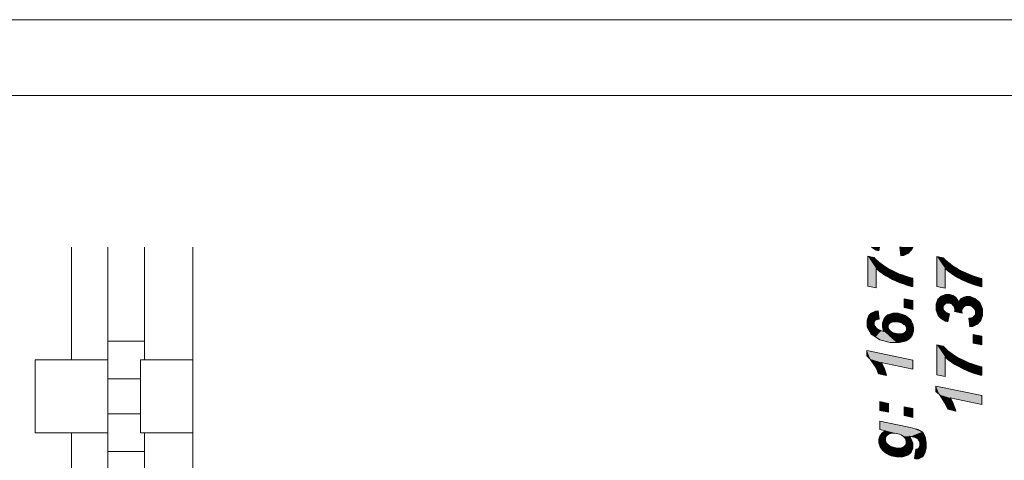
# Model space of a CAD drawing. Header units: metres. Extents: x -45.2 to 14.3, y -31.8 to 10.2.
# Tile 117 of 141: x -21.9 to -18.7, y 8.8 to 10.2. Entities that reach past the tile are written whole.
import ezdxf

# ---------------------------------------------------------------- set-up
doc = ezdxf.new("R2010")
doc.units = ezdxf.units.M
doc.header["$LTSCALE"] = 0.05
for name, color, linetype, lineweight in [('AV1-Planrahmen', 7, 'Continuous', 9), ('COE_Bestand-allg.', 7, 'Continuous', 9), ('Keine', 7, 'Continuous', 9)]:
    doc.layers.add(name, color=color, linetype=linetype, lineweight=lineweight)

# ---------------------------------------------------------------- blocks, each defined once
blk = doc.blocks.new('Group')
at = {"layer": 'AV1-Planrahmen', "color": 7, "flags": 128}
for points in [[(-0.5945, -0.4205), (-0.5945, 0.4205), (0.5945, 0.4205), (0.5945, -0.4205)], [(-0.5695, -0.4155), (-0.5695, 0.4155), (0.4045, 0.4155), (0.4045, -0.4155)]]:
    blk.add_lwpolyline(points, close=True, dxfattribs=at)

msp = doc.modelspace()

# ---------------------------------------------------------------- linework, layer by layer
at = {"layer": 'COE_Bestand-allg.', "color": 7, "linetype": 'Continuous', "lineweight": 9}
for p, q in [((-21.7525, 9.1025), (-21.7525, 9.475)), ((-21.6325, 9.165), (-21.6325, 9.475)), ((-21.5125, 9.165), (-21.5125, 9.475)), ((-21.3525, 9.1025), (-21.3525, 9.475)), ((-21.6325, 9.1025), (-21.6325, 9.165)), ((-21.6325, 9.165), (-21.5125, 9.165)), ((-21.5125, 9.1025), (-21.5125, 9.165)), ((-21.6325, 9.04), (-21.525, 9.04)), ((-21.6325, 8.925), (-21.525, 8.925)), ((-21.7525, 8.8625), (-21.7525, 8.1025)), ((-21.6325, 8.8625), (-21.6325, 8.8)), ((-21.5125, 8.8625), (-21.5125, 8.8)), ((-21.3525, 8.8625), (-21.3525, 8.1025)), ((-21.6325, 8.8), (-21.6325, 8.2275)), ((-21.6325, 8.8), (-21.5125, 8.8)), ((-21.5125, 8.8), (-21.5125, 8.2275))]:
    msp.add_line(p, q, dxfattribs=at)
at = {"layer": 'COE_Bestand-allg.', "color": 7}
for p, q in [((-19.1106, 9.472), (-19.1135, 9.475)), ((-19.0979, 9.4649), (-19.1106, 9.472)), ((-19.0896, 9.4623), (-19.0979, 9.4649)), ((-19.087, 9.475), (-19.0896, 9.4623)), ((-19.0202, 9.4741), (-19.0142, 9.475)), ((-19.0168, 9.4459), (-19.0202, 9.4741)), ((-19.0142, 9.475), (-19.0141, 9.475)), ((-18.9913, 9.4548), (-19.0068, 9.4473)), ((-18.9859, 9.4609), (-18.9913, 9.4548)), ((-18.9804, 9.4671), (-18.9859, 9.4609)), ((-18.9777, 9.475), (-18.9804, 9.4671)), ((-19.0068, 9.4473), (-19.0168, 9.4459)), ((-19.0168, 9.4459), (-19.0168, 9.4459)), ((-19.0168, 9.4459), (-19.0168, 9.4459)), ((-19.0986, 9.3402), (-19.0986, 9.3402)), ((-18.8706, 9.3396), (-18.8706, 9.3396)), ((-19.0911, 9.2643), (-19.0911, 9.2643)), ((-19.0059, 9.2754), (-19.0059, 9.2754)), ((-18.7888, 9.2117), (-18.7888, 9.2117)), ((-19.0217, 9.1887), (-19.0217, 9.1887)), ((-18.778, 9.1579), (-18.778, 9.1579)), ((-19.0638, 9.0516), (-19.0638, 9.0516)), ((-18.8706, 9.0477), (-18.8706, 9.0477)), ((-19.0864, 8.936), (-19.0864, 8.936)), ((-18.8359, 8.9341), (-18.8359, 8.9341)), ((-19.0059, 8.9191), (-19.0059, 8.9191)), ((-19.0244, 8.8117), (-19.0244, 8.8117)), ((-18.9718, 8.7771), (-18.9718, 8.7771))]:
    msp.add_line(p, q, dxfattribs=at)
for points in [[(-19.0986, 9.3402), (-19.1257, 9.3459), (-19.1257, 9.445), (-19.1048, 9.4406), (-19.101, 9.4359), (-19.0896, 9.4255), (-19.082, 9.4198), (-19.0744, 9.4141), (-19.0574, 9.4036), (-19.048, 9.3987), (-19.0386, 9.3939), (-19.0207, 9.386), (-19.0123, 9.3829), (-19.0006, 9.3786), (-18.9832, 9.3734), (-18.9775, 9.3723), (-18.9775, 9.3443), (-18.9832, 9.3453), (-18.9986, 9.3496), (-19.0085, 9.3531), (-19.0206, 9.3573), (-19.0439, 9.3678), (-19.0552, 9.3741), (-19.0665, 9.3804), (-19.0882, 9.3956), (-19.0986, 9.4045)], [(-18.8706, 9.3396), (-18.8978, 9.3452), (-18.8978, 9.4443), (-18.8769, 9.4399), (-18.8731, 9.4352), (-18.8617, 9.4248), (-18.8541, 9.4191), (-18.8465, 9.4134), (-18.8294, 9.4029), (-18.82, 9.398), (-18.8106, 9.3932), (-18.7928, 9.3853), (-18.7843, 9.3822), (-18.7726, 9.3779), (-18.7553, 9.3727), (-18.7496, 9.3716), (-18.7496, 9.3437), (-18.7552, 9.3446), (-18.7707, 9.3489), (-18.7805, 9.3524), (-18.7926, 9.3566), (-18.816, 9.3671), (-18.8273, 9.3734), (-18.8385, 9.3797), (-18.8602, 9.3949), (-18.8706, 9.4038)], [(-19.0059, 9.2754), (-19.0059, 9.3045), (-18.9775, 9.2985), (-18.9775, 9.2694)], [(-18.7888, 9.2117), (-18.7922, 9.2399), (-18.7862, 9.2408), (-18.7779, 9.2439), (-18.7756, 9.2462), (-18.7733, 9.2485), (-18.771, 9.2546), (-18.771, 9.2584), (-18.771, 9.2634), (-18.7744, 9.2717), (-18.7778, 9.275), (-18.7811, 9.2783), (-18.7898, 9.2816), (-18.7951, 9.2816), (-18.7997, 9.2816), (-18.807, 9.279), (-18.8097, 9.2763), (-18.8124, 9.2736), (-18.8151, 9.2665), (-18.8151, 9.262), (-18.8151, 9.2608), (-18.8149, 9.2585), (-18.8147, 9.2572), (-18.8392, 9.2624), (-18.8391, 9.2631), (-18.8389, 9.2646), (-18.8389, 9.2653), (-18.8389, 9.2712), (-18.8419, 9.2802), (-18.8449, 9.2833), (-18.8479, 9.2864), (-18.8561, 9.2894), (-18.8612, 9.2894), (-18.8648, 9.2894), (-18.8706, 9.2874), (-18.8727, 9.2853), (-18.8748, 9.2832), (-18.8769, 9.2777), (-18.8769, 9.2744), (-18.8769, 9.2712), (-18.8745, 9.2655), (-18.8722, 9.263), (-18.8699, 9.2605), (-18.8619, 9.2565), (-18.8563, 9.255), (-18.8616, 9.2281), (-18.8699, 9.2307), (-18.8827, 9.2378), (-18.8871, 9.2424), (-18.8938, 9.2493), (-18.9005, 9.2663), (-18.9005, 9.2764), (-18.9005, 9.2868), (-18.8947, 9.3025), (-18.8889, 9.3079), (-18.8832, 9.3133), (-18.8693, 9.3186), (-18.8613, 9.3186), (-18.8555, 9.3186), (-18.8449, 9.3152), (-18.8402, 9.3118), (-18.8355, 9.3083), (-18.8285, 9.2989), (-18.8263, 9.2929), (-18.8238, 9.2977), (-18.8173, 9.3047), (-18.8133, 9.307), (-18.8093, 9.3092), (-18.801, 9.3115), (-18.7966, 9.3115), (-18.7883, 9.3115), (-18.773, 9.3056), (-18.7661, 9.2997), (-18.7565, 9.2916), (-18.747, 9.2709), (-18.747, 9.2582), (-18.747, 9.2486), (-18.7525, 9.2329), (-18.7579, 9.2267), (-18.7634, 9.2206), (-18.7788, 9.2131), (-18.7888, 9.2117)], [(-19.0911, 9.2643), (-19.0888, 9.2367), (-19.0933, 9.2363), (-19.0996, 9.2342), (-19.1013, 9.2325), (-19.1031, 9.2307), (-19.1049, 9.2261), (-19.1049, 9.2232), (-19.1049, 9.2194), (-19.102, 9.2128), (-19.099, 9.2099), (-19.0947, 9.2057), (-19.081, 9.199), (-19.0715, 9.1965), (-19.0746, 9.2013), (-19.0778, 9.2114), (-19.0778, 9.2167), (-19.0778, 9.2254), (-19.0718, 9.2398), (-19.0659, 9.2454), (-19.0599, 9.2511), (-19.0437, 9.2567), (-19.0335, 9.2567), (-19.0253, 9.2567), (-19.0099, 9.2528), (-19.0027, 9.2488), (-18.9954, 9.2449), (-18.9848, 9.235), (-18.9815, 9.2291), (-18.9782, 9.2232), (-18.9749, 9.2108), (-18.9749, 9.2042), (-18.9749, 9.1979), (-18.978, 9.1866), (-18.9812, 9.1815), (-18.9843, 9.1765), (-18.9935, 9.1687), (-18.9996, 9.1659), (-19.0056, 9.1632), (-19.0218, 9.1604), (-19.0319, 9.1604), (-19.0521, 9.1604), (-19.0863, 9.1694), (-19.1003, 9.1783), (-19.1144, 9.1872), (-19.1284, 9.2107), (-19.1284, 9.2253), (-19.1284, 9.2337), (-19.1238, 9.2471), (-19.1192, 9.2521), (-19.1146, 9.2571), (-19.1005, 9.2632), (-19.0911, 9.2643)], [(-19.0217, 9.1887), (-19.0158, 9.1887), (-19.007, 9.1911), (-19.0042, 9.1935), (-19.0013, 9.1958), (-18.9985, 9.2017), (-18.9985, 9.2051), (-18.9985, 9.2094), (-19.0025, 9.2168), (-19.0065, 9.2199), (-19.0119, 9.2241), (-19.0264, 9.2282), (-19.0354, 9.2282), (-19.0413, 9.2282), (-19.0499, 9.2259), (-19.0527, 9.2236), (-19.0555, 9.2213), (-19.0583, 9.2156), (-19.0583, 9.2123), (-19.0583, 9.2095), (-19.0562, 9.2038), (-19.054, 9.2009), (-19.0519, 9.1981), (-19.0451, 9.1936), (-19.0405, 9.192), (-19.0359, 9.1904), (-19.0265, 9.1887), (-19.0217, 9.1887)], [(-18.778, 9.1579), (-18.778, 9.187), (-18.7496, 9.1811), (-18.7496, 9.152)], [(-19.0638, 9.0516), (-19.0901, 9.0571), (-19.0984, 9.0761), (-19.1177, 9.1056), (-19.1287, 9.116), (-19.1287, 9.1339), (-18.9775, 9.1022), (-18.9775, 9.0726), (-19.0817, 9.0944), (-19.0787, 9.0898), (-19.0733, 9.0792), (-19.0708, 9.0732), (-19.0683, 9.0671), (-19.0649, 9.0564), (-19.0638, 9.0516)], [(-18.8706, 9.0477), (-18.8978, 9.0534), (-18.8978, 9.1525), (-18.8769, 9.1481), (-18.8731, 9.1434), (-18.8617, 9.133), (-18.8541, 9.1273), (-18.8465, 9.1216), (-18.8294, 9.111), (-18.82, 9.1062), (-18.8106, 9.1014), (-18.7928, 9.0934), (-18.7843, 9.0904), (-18.7726, 9.0861), (-18.7553, 9.0808), (-18.7496, 9.0798), (-18.7496, 9.0518), (-18.7552, 9.0527), (-18.7707, 9.0571), (-18.7805, 9.0605), (-18.7926, 9.0647), (-18.816, 9.0752), (-18.8273, 9.0815), (-18.8385, 9.0879), (-18.8602, 9.1031), (-18.8706, 9.112)], [(-18.8359, 8.9341), (-18.8621, 8.9397), (-18.8704, 8.9587), (-18.8897, 8.9881), (-18.9008, 8.9985), (-18.9008, 9.0165), (-18.7496, 8.9848), (-18.7496, 8.9552), (-18.8537, 8.977), (-18.8507, 8.9724), (-18.8453, 8.9617), (-18.8428, 8.9557), (-18.8404, 8.9497), (-18.8369, 8.9389), (-18.8359, 8.9341)], [(-19.0864, 8.936), (-19.0864, 8.965), (-19.0579, 8.959), (-19.0579, 8.93)], [(-19.0059, 8.9191), (-19.0059, 8.9483), (-18.9775, 8.9423), (-18.9775, 8.9132)], [(-18.9718, 8.7771), (-18.9673, 8.8081), (-18.9649, 8.8081), (-18.9613, 8.8089), (-18.9601, 8.8097), (-18.9589, 8.8104), (-18.9569, 8.8129), (-18.956, 8.8146), (-18.9552, 8.8164), (-18.9544, 8.8211), (-18.9544, 8.824), (-18.9544, 8.8287), (-18.9562, 8.8362), (-18.958, 8.839), (-18.9595, 8.8411), (-18.9641, 8.8445), (-18.9673, 8.8459), (-18.9693, 8.8467), (-18.978, 8.8488), (-18.9847, 8.8501), (-18.9898, 8.8511), (-18.9835, 8.8434), (-18.9771, 8.8277), (-18.9771, 8.8195), (-18.9771, 8.8115), (-18.9827, 8.7984), (-18.9884, 8.7933), (-18.994, 8.7881), (-19.0105, 8.783), (-19.0214, 8.783), (-19.031, 8.783), (-19.0486, 8.7865), (-19.0565, 8.79), (-19.0645, 8.7935), (-19.0766, 8.8033), (-19.0807, 8.8096), (-19.0848, 8.8159), (-19.0889, 8.8287), (-19.0889, 8.8353), (-19.0889, 8.8407), (-19.0861, 8.8507), (-19.0832, 8.8552), (-19.0803, 8.8597), (-19.0723, 8.8667), (-19.0671, 8.8692), (-19.0864, 8.8733), (-19.0864, 8.9009), (-18.9957, 8.882), (-18.9847, 8.8797), (-18.9692, 8.8758), (-18.9645, 8.8743), (-18.9598, 8.8727), (-18.9524, 8.869), (-18.9496, 8.867), (-18.9469, 8.8649), (-18.9422, 8.8597), (-18.9404, 8.8566), (-18.9385, 8.8535), (-18.9358, 8.8461), (-18.935, 8.8419), (-18.9342, 8.8376), (-18.9333, 8.8284), (-18.9333, 8.8234), (-18.9333, 8.8119), (-18.9373, 8.7945), (-18.9412, 8.7886), (-18.9452, 8.7827), (-18.9583, 8.7768), (-18.9675, 8.7768), (-18.9684, 8.7768), (-18.9706, 8.7769), (-18.9718, 8.7771)], [(-19.0244, 8.8117), (-19.0182, 8.8117), (-19.0087, 8.8145), (-19.0054, 8.8173), (-19.0022, 8.8201), (-18.9989, 8.8271), (-18.9989, 8.8313), (-18.9989, 8.8351), (-19.0019, 8.8426), (-19.0048, 8.8462), (-19.0077, 8.8498), (-19.016, 8.8554), (-19.0214, 8.8573), (-19.0268, 8.8592), (-19.0372, 8.8611), (-19.0422, 8.8611), (-19.048, 8.8611), (-19.0573, 8.858), (-19.0609, 8.8549), (-19.0644, 8.8518), (-19.0679, 8.8445), (-19.0679, 8.8404), (-19.0679, 8.8365), (-19.0648, 8.8292), (-19.0617, 8.8259), (-19.0585, 8.8226), (-19.0489, 8.8172), (-19.0424, 8.815), (-19.0374, 8.8134), (-19.0284, 8.8117), (-19.0244, 8.8117)]]:
    msp.add_lwpolyline(points, close=True, dxfattribs=at)
at = {"layer": 'COE_Bestand-allg.', "color": 7, "linetype": 'Continuous', "lineweight": 9}
for points in [[(-21.6325, 8.8625), (-21.6325, 9.1025), (-21.8725, 9.1025), (-21.8725, 8.8625)], [(-21.6325, 9.1025), (-21.6325, 8.8625), (-21.8725, 8.8625), (-21.8725, 9.1025)], [(-21.3525, 8.8625), (-21.3525, 9.1025), (-21.525, 9.1025), (-21.525, 8.8625)], [(-21.3525, 9.1025), (-21.3525, 8.8625), (-21.525, 8.8625), (-21.525, 9.1025)]]:
    msp.add_lwpolyline(points, close=True, dxfattribs=at)
at = {"layer": 'COE_Bestand-allg.', "color": 7}
for points in [[(-19.0896, 9.4623), (-19.1106, 9.472), (-19.1135, 9.475)], [(-19.0896, 9.4623), (-19.1135, 9.475), (-19.087, 9.475)], [(-19.0896, 9.4623), (-19.0979, 9.4649), (-19.1106, 9.472)], [(-18.9859, 9.4609), (-19.0202, 9.4741), (-19.0142, 9.475)], [(-18.9859, 9.4609), (-19.0168, 9.4459), (-19.0202, 9.4741)], [(-18.9859, 9.4609), (-19.0068, 9.4473), (-19.0168, 9.4459)], [(-19.0142, 9.475), (-19.0141, 9.475), (-18.9777, 9.475)], [(-18.9859, 9.4609), (-19.0142, 9.475), (-18.9777, 9.475)], [(-18.9859, 9.4609), (-18.9913, 9.4548), (-19.0068, 9.4473)], [(-18.9777, 9.475), (-18.9804, 9.4671), (-18.9859, 9.4609)], [(-19.0986, 9.4045), (-19.1257, 9.3459), (-19.1257, 9.445)], [(-19.1257, 9.445), (-19.0896, 9.4255), (-19.0986, 9.4045)], [(-19.1257, 9.445), (-19.101, 9.4359), (-19.0896, 9.4255)], [(-19.1257, 9.445), (-19.1048, 9.4406), (-19.101, 9.4359)], [(-19.0896, 9.4255), (-19.082, 9.4198), (-19.0986, 9.4045)], [(-18.8706, 9.4038), (-18.8978, 9.3452), (-18.8978, 9.4443)], [(-18.8978, 9.4443), (-18.8617, 9.4248), (-18.8706, 9.4038)], [(-18.8978, 9.4443), (-18.8731, 9.4352), (-18.8617, 9.4248)], [(-18.8978, 9.4443), (-18.8769, 9.4399), (-18.8731, 9.4352)], [(-18.8617, 9.4248), (-18.8541, 9.4191), (-18.8706, 9.4038)], [(-19.0986, 9.4045), (-19.0986, 9.3402), (-19.1257, 9.3459)], [(-19.0882, 9.3956), (-19.0986, 9.4045), (-19.082, 9.4198)], [(-19.0882, 9.3956), (-19.082, 9.4198), (-19.0744, 9.4141)], [(-19.0665, 9.3804), (-19.0882, 9.3956), (-19.0744, 9.4141)], [(-19.0665, 9.3804), (-19.0744, 9.4141), (-19.0574, 9.4036)], [(-19.0552, 9.3741), (-19.0665, 9.3804), (-19.0574, 9.4036)], [(-19.0552, 9.3741), (-19.0574, 9.4036), (-19.048, 9.3987)], [(-19.0552, 9.3741), (-19.048, 9.3987), (-19.0386, 9.3939)], [(-19.0439, 9.3678), (-19.0552, 9.3741), (-19.0386, 9.3939)], [(-19.0386, 9.3939), (-19.0206, 9.3573), (-19.0439, 9.3678)], [(-19.0386, 9.3939), (-19.0207, 9.386), (-19.0206, 9.3573)], [(-18.8706, 9.4038), (-18.8706, 9.3396), (-18.8978, 9.3452)], [(-18.8602, 9.3949), (-18.8706, 9.4038), (-18.8541, 9.4191)], [(-18.8602, 9.3949), (-18.8541, 9.4191), (-18.8465, 9.4134)], [(-18.8385, 9.3797), (-18.8602, 9.3949), (-18.8465, 9.4134)], [(-18.8385, 9.3797), (-18.8465, 9.4134), (-18.8294, 9.4029)], [(-18.8273, 9.3734), (-18.8385, 9.3797), (-18.8294, 9.4029)], [(-18.8273, 9.3734), (-18.8294, 9.4029), (-18.82, 9.398)], [(-18.8273, 9.3734), (-18.82, 9.398), (-18.8106, 9.3932)], [(-18.816, 9.3671), (-18.8273, 9.3734), (-18.8106, 9.3932)], [(-18.8106, 9.3932), (-18.7926, 9.3566), (-18.816, 9.3671)], [(-18.8106, 9.3932), (-18.7928, 9.3853), (-18.7926, 9.3566)], [(-19.0206, 9.3573), (-19.0207, 9.386), (-19.0123, 9.3829)], [(-19.0085, 9.3531), (-19.0206, 9.3573), (-19.0123, 9.3829)], [(-19.0085, 9.3531), (-19.0123, 9.3829), (-19.0006, 9.3786)], [(-18.9986, 9.3496), (-19.0085, 9.3531), (-19.0006, 9.3786)], [(-18.9986, 9.3496), (-19.0006, 9.3786), (-18.9832, 9.3734)], [(-18.9832, 9.3734), (-18.9832, 9.3453), (-18.9986, 9.3496)], [(-18.9832, 9.3734), (-18.9775, 9.3723), (-18.9775, 9.3443)], [(-18.9832, 9.3734), (-18.9775, 9.3443), (-18.9832, 9.3453)], [(-18.7926, 9.3566), (-18.7928, 9.3853), (-18.7843, 9.3822)], [(-18.7805, 9.3524), (-18.7926, 9.3566), (-18.7843, 9.3822)], [(-18.7805, 9.3524), (-18.7843, 9.3822), (-18.7726, 9.3779)], [(-18.7707, 9.3489), (-18.7805, 9.3524), (-18.7726, 9.3779)], [(-18.7707, 9.3489), (-18.7726, 9.3779), (-18.7553, 9.3727)], [(-18.7553, 9.3727), (-18.7552, 9.3446), (-18.7707, 9.3489)], [(-18.7553, 9.3727), (-18.7496, 9.3716), (-18.7496, 9.3437)], [(-18.7553, 9.3727), (-18.7496, 9.3437), (-18.7552, 9.3446)], [(-19.0059, 9.2754), (-19.0059, 9.3045), (-18.9775, 9.2985)], [(-19.0059, 9.2754), (-18.9775, 9.2985), (-18.9775, 9.2694)], [(-18.9005, 9.2764), (-18.9005, 9.2868), (-18.8947, 9.3025)], [(-18.9005, 9.2764), (-18.8947, 9.3025), (-18.8748, 9.2832)], [(-18.8706, 9.2874), (-18.8947, 9.3025), (-18.8889, 9.3079)], [(-18.8947, 9.3025), (-18.8727, 9.2853), (-18.8748, 9.2832)], [(-18.8947, 9.3025), (-18.8706, 9.2874), (-18.8727, 9.2853)], [(-18.8889, 9.3079), (-18.8832, 9.3133), (-18.8693, 9.3186)], [(-18.8889, 9.3079), (-18.8693, 9.3186), (-18.8648, 9.2894)], [(-18.8889, 9.3079), (-18.8648, 9.2894), (-18.8706, 9.2874)], [(-18.8693, 9.3186), (-18.8612, 9.2894), (-18.8648, 9.2894)], [(-18.8693, 9.3186), (-18.8561, 9.2894), (-18.8612, 9.2894)], [(-18.8561, 9.2894), (-18.8693, 9.3186), (-18.8613, 9.3186)], [(-18.8613, 9.3186), (-18.8555, 9.3186), (-18.8449, 9.3152)], [(-18.8613, 9.3186), (-18.8449, 9.3152), (-18.8402, 9.3118)], [(-18.8613, 9.3186), (-18.8402, 9.3118), (-18.8479, 9.2864)], [(-18.8613, 9.3186), (-18.8479, 9.2864), (-18.8561, 9.2894)], [(-18.8402, 9.3118), (-18.8449, 9.2833), (-18.8479, 9.2864)], [(-18.8402, 9.3118), (-18.8419, 9.2802), (-18.8449, 9.2833)], [(-18.8419, 9.2802), (-18.8402, 9.3118), (-18.8355, 9.3083)], [(-18.8419, 9.2802), (-18.8355, 9.3083), (-18.8285, 9.2989)], [(-18.8419, 9.2802), (-18.8285, 9.2989), (-18.8263, 9.2929)], [(-18.8263, 9.2929), (-18.8389, 9.2712), (-18.8419, 9.2802)], [(-18.8263, 9.2929), (-18.807, 9.279), (-18.8389, 9.2712)], [(-18.8263, 9.2929), (-18.8173, 9.3047), (-18.8133, 9.307)], [(-18.8263, 9.2929), (-18.8133, 9.307), (-18.7997, 9.2816)], [(-18.8263, 9.2929), (-18.8238, 9.2977), (-18.8173, 9.3047)], [(-18.8263, 9.2929), (-18.7997, 9.2816), (-18.807, 9.279)], [(-18.7966, 9.3115), (-18.7898, 9.2816), (-18.8133, 9.307)], [(-18.8133, 9.307), (-18.8093, 9.3092), (-18.801, 9.3115)], [(-18.8133, 9.307), (-18.801, 9.3115), (-18.7966, 9.3115)], [(-18.8133, 9.307), (-18.7951, 9.2816), (-18.7997, 9.2816)], [(-18.8133, 9.307), (-18.7898, 9.2816), (-18.7951, 9.2816)], [(-18.7966, 9.3115), (-18.7883, 9.3115), (-18.773, 9.3056)], [(-18.7966, 9.3115), (-18.773, 9.3056), (-18.7811, 9.2783)], [(-18.7966, 9.3115), (-18.7811, 9.2783), (-18.7898, 9.2816)], [(-18.773, 9.3056), (-18.7778, 9.275), (-18.7811, 9.2783)], [(-18.773, 9.3056), (-18.7744, 9.2717), (-18.7778, 9.275)], [(-18.7744, 9.2717), (-18.773, 9.3056), (-18.7661, 9.2997)], [(-18.7661, 9.2997), (-18.771, 9.2634), (-18.7744, 9.2717)], [(-18.7661, 9.2997), (-18.747, 9.2709), (-18.771, 9.2634)], [(-18.7661, 9.2997), (-18.7565, 9.2916), (-18.747, 9.2709)], [(-19.1192, 9.2521), (-19.1005, 9.2632), (-19.0911, 9.2643)], [(-19.1192, 9.2521), (-19.0911, 9.2643), (-19.0933, 9.2363)], [(-19.1192, 9.2521), (-19.1146, 9.2571), (-19.1005, 9.2632)], [(-19.0911, 9.2643), (-19.0888, 9.2367), (-19.0933, 9.2363)], [(-18.9005, 9.2764), (-18.8748, 9.2832), (-18.8769, 9.2777)], [(-18.9005, 9.2663), (-18.8769, 9.2777), (-18.8769, 9.2744)], [(-18.8769, 9.2777), (-18.9005, 9.2663), (-18.9005, 9.2764)], [(-18.9005, 9.2663), (-18.8769, 9.2744), (-18.8769, 9.2712)], [(-18.8871, 9.2424), (-18.9005, 9.2663), (-18.8769, 9.2712)], [(-18.8871, 9.2424), (-18.8938, 9.2493), (-18.9005, 9.2663)], [(-18.8871, 9.2424), (-18.8769, 9.2712), (-18.8745, 9.2655)], [(-18.8745, 9.2655), (-18.8827, 9.2378), (-18.8871, 9.2424)], [(-18.8827, 9.2378), (-18.8745, 9.2655), (-18.8722, 9.263)], [(-18.8827, 9.2378), (-18.8722, 9.263), (-18.8699, 9.2605)], [(-18.8616, 9.2281), (-18.8827, 9.2378), (-18.8699, 9.2605)], [(-18.8616, 9.2281), (-18.8699, 9.2605), (-18.8619, 9.2565)], [(-18.8392, 9.2624), (-18.8151, 9.2665), (-18.8151, 9.262)], [(-18.8151, 9.2665), (-18.8392, 9.2624), (-18.8391, 9.2631)], [(-18.8149, 9.2585), (-18.8147, 9.2572), (-18.8392, 9.2624)], [(-18.8392, 9.2624), (-18.8151, 9.2608), (-18.8149, 9.2585)], [(-18.8392, 9.2624), (-18.8151, 9.262), (-18.8151, 9.2608)], [(-18.8151, 9.2665), (-18.8391, 9.2631), (-18.8389, 9.2646)], [(-18.8389, 9.2712), (-18.807, 9.279), (-18.8097, 9.2763)], [(-18.8389, 9.2712), (-18.8097, 9.2763), (-18.8124, 9.2736)], [(-18.8389, 9.2653), (-18.8389, 9.2712), (-18.8124, 9.2736)], [(-18.8389, 9.2653), (-18.8124, 9.2736), (-18.8151, 9.2665)], [(-18.8151, 9.2665), (-18.8389, 9.2646), (-18.8389, 9.2653)], [(-18.747, 9.2582), (-18.7525, 9.2329), (-18.7733, 9.2485)], [(-18.747, 9.2582), (-18.7733, 9.2485), (-18.771, 9.2546)], [(-18.747, 9.2709), (-18.771, 9.2584), (-18.771, 9.2634)], [(-18.747, 9.2709), (-18.771, 9.2546), (-18.771, 9.2584)], [(-18.771, 9.2546), (-18.747, 9.2709), (-18.747, 9.2582)], [(-18.747, 9.2582), (-18.747, 9.2486), (-18.7525, 9.2329)], [(-19.1031, 9.2307), (-19.1284, 9.2337), (-19.1238, 9.2471)], [(-19.1031, 9.2307), (-19.1284, 9.2253), (-19.1284, 9.2337)], [(-19.1031, 9.2307), (-19.1049, 9.2261), (-19.1284, 9.2253)], [(-19.1284, 9.2253), (-19.1049, 9.2261), (-19.1049, 9.2232)], [(-19.1144, 9.1872), (-19.1284, 9.2107), (-19.1284, 9.2253)], [(-19.1144, 9.1872), (-19.1284, 9.2253), (-19.1049, 9.2194)], [(-19.1284, 9.2253), (-19.1049, 9.2232), (-19.1049, 9.2194)], [(-19.1031, 9.2307), (-19.1238, 9.2471), (-19.1192, 9.2521)], [(-19.0996, 9.2342), (-19.1013, 9.2325), (-19.1192, 9.2521)], [(-19.1192, 9.2521), (-19.0933, 9.2363), (-19.0996, 9.2342)], [(-19.1192, 9.2521), (-19.1013, 9.2325), (-19.1031, 9.2307)], [(-19.0555, 9.2213), (-19.0778, 9.2254), (-19.0718, 9.2398)], [(-19.0555, 9.2213), (-19.0778, 9.2167), (-19.0778, 9.2254)], [(-19.0718, 9.2398), (-19.0659, 9.2454), (-19.0499, 9.2259)], [(-19.0718, 9.2398), (-19.0527, 9.2236), (-19.0555, 9.2213)], [(-19.0718, 9.2398), (-19.0499, 9.2259), (-19.0527, 9.2236)], [(-19.0413, 9.2282), (-19.0659, 9.2454), (-19.0599, 9.2511)], [(-19.0413, 9.2282), (-19.0499, 9.2259), (-19.0659, 9.2454)], [(-19.0413, 9.2282), (-19.0599, 9.2511), (-19.0437, 9.2567)], [(-19.0413, 9.2282), (-19.0437, 9.2567), (-19.0335, 9.2567)], [(-19.0335, 9.2567), (-19.0354, 9.2282), (-19.0413, 9.2282)], [(-19.0264, 9.2282), (-19.0354, 9.2282), (-19.0335, 9.2567)], [(-19.0335, 9.2567), (-19.0253, 9.2567), (-19.0099, 9.2528)], [(-19.0335, 9.2567), (-19.0099, 9.2528), (-19.0027, 9.2488)], [(-19.0335, 9.2567), (-19.0027, 9.2488), (-19.0119, 9.2241)], [(-19.0335, 9.2567), (-19.0119, 9.2241), (-19.0264, 9.2282)], [(-19.0065, 9.2199), (-19.0119, 9.2241), (-19.0027, 9.2488)], [(-19.0065, 9.2199), (-19.0027, 9.2488), (-18.9954, 9.2449)], [(-19.0065, 9.2199), (-18.9954, 9.2449), (-18.9848, 9.235)], [(-18.9848, 9.235), (-19.0025, 9.2168), (-19.0065, 9.2199)], [(-18.9848, 9.235), (-18.9815, 9.2291), (-19.0025, 9.2168)], [(-18.9985, 9.2094), (-19.0025, 9.2168), (-18.9815, 9.2291)], [(-18.9985, 9.2094), (-18.9815, 9.2291), (-18.9782, 9.2232)], [(-18.8616, 9.2281), (-18.8699, 9.2307), (-18.8827, 9.2378)], [(-18.8619, 9.2565), (-18.8563, 9.255), (-18.8616, 9.2281)], [(-18.7888, 9.2117), (-18.7922, 9.2399), (-18.7862, 9.2408)], [(-18.7579, 9.2267), (-18.7888, 9.2117), (-18.7862, 9.2408)], [(-18.7579, 9.2267), (-18.7788, 9.2131), (-18.7888, 9.2117)], [(-18.7579, 9.2267), (-18.7862, 9.2408), (-18.7779, 9.2439)], [(-18.7579, 9.2267), (-18.7634, 9.2206), (-18.7788, 9.2131)], [(-18.7525, 9.2329), (-18.7779, 9.2439), (-18.7756, 9.2462)], [(-18.7779, 9.2439), (-18.7525, 9.2329), (-18.7579, 9.2267)], [(-18.7525, 9.2329), (-18.7756, 9.2462), (-18.7733, 9.2485)], [(-19.1144, 9.1872), (-19.1049, 9.2194), (-19.102, 9.2128)], [(-19.1144, 9.1872), (-19.102, 9.2128), (-19.099, 9.2099)], [(-19.099, 9.2099), (-19.1003, 9.1783), (-19.1144, 9.1872)], [(-19.099, 9.2099), (-19.0947, 9.2057), (-19.1003, 9.1783)], [(-19.1003, 9.1783), (-19.0947, 9.2057), (-19.081, 9.199)], [(-19.0319, 9.1604), (-19.1003, 9.1783), (-19.081, 9.199)], [(-19.0319, 9.1604), (-19.081, 9.199), (-19.0715, 9.1965)], [(-19.0555, 9.2213), (-19.0583, 9.2156), (-19.0778, 9.2167)], [(-19.0778, 9.2114), (-19.0778, 9.2167), (-19.0583, 9.2156)], [(-19.0778, 9.2114), (-19.0583, 9.2156), (-19.0583, 9.2123)], [(-19.0778, 9.2114), (-19.0583, 9.2123), (-19.0583, 9.2095)], [(-19.0715, 9.1965), (-19.0746, 9.2013), (-19.0778, 9.2114)], [(-19.0715, 9.1965), (-19.0778, 9.2114), (-19.0583, 9.2095)], [(-19.0715, 9.1965), (-19.0583, 9.2095), (-19.0562, 9.2038)], [(-19.0715, 9.1965), (-19.0562, 9.2038), (-19.054, 9.2009)], [(-19.0715, 9.1965), (-19.054, 9.2009), (-19.0519, 9.1981)], [(-19.0319, 9.1604), (-19.0715, 9.1965), (-19.0519, 9.1981)], [(-19.0319, 9.1604), (-19.0519, 9.1981), (-19.0451, 9.1936)], [(-19.0319, 9.1604), (-19.0451, 9.1936), (-19.0405, 9.192)], [(-18.9843, 9.1765), (-19.007, 9.1911), (-19.0042, 9.1935)], [(-19.0042, 9.1935), (-19.0013, 9.1958), (-18.9812, 9.1815)], [(-19.0042, 9.1935), (-18.9812, 9.1815), (-18.9843, 9.1765)], [(-18.9749, 9.2042), (-18.9812, 9.1815), (-19.0013, 9.1958)], [(-18.9749, 9.2042), (-19.0013, 9.1958), (-18.9985, 9.2017)], [(-18.9985, 9.2094), (-18.9782, 9.2232), (-18.9749, 9.2108)], [(-18.9985, 9.2094), (-18.9749, 9.2108), (-18.9749, 9.2042)], [(-18.9749, 9.2042), (-18.9985, 9.2051), (-18.9985, 9.2094)], [(-18.9985, 9.2017), (-18.9985, 9.2051), (-18.9749, 9.2042)], [(-18.9749, 9.2042), (-18.978, 9.1866), (-18.9812, 9.1815)], [(-18.9749, 9.2042), (-18.9749, 9.1979), (-18.978, 9.1866)], [(-19.0319, 9.1604), (-19.0863, 9.1694), (-19.1003, 9.1783)], [(-19.0319, 9.1604), (-19.0521, 9.1604), (-19.0863, 9.1694)], [(-19.0319, 9.1604), (-19.0405, 9.192), (-19.0359, 9.1904)], [(-19.0359, 9.1904), (-19.0265, 9.1887), (-19.0319, 9.1604)], [(-19.0265, 9.1887), (-19.0218, 9.1604), (-19.0319, 9.1604)], [(-19.0265, 9.1887), (-19.0217, 9.1887), (-19.0218, 9.1604)], [(-19.0158, 9.1887), (-19.0056, 9.1632), (-19.0218, 9.1604)], [(-19.0218, 9.1604), (-19.0217, 9.1887), (-19.0158, 9.1887)], [(-19.0158, 9.1887), (-19.007, 9.1911), (-18.9996, 9.1659)], [(-19.0158, 9.1887), (-18.9996, 9.1659), (-19.0056, 9.1632)], [(-18.9843, 9.1765), (-18.9996, 9.1659), (-19.007, 9.1911)], [(-18.9843, 9.1765), (-18.9935, 9.1687), (-18.9996, 9.1659)], [(-18.778, 9.1579), (-18.778, 9.187), (-18.7496, 9.1811)], [(-18.778, 9.1579), (-18.7496, 9.1811), (-18.7496, 9.152)], [(-19.1177, 9.1056), (-19.1287, 9.116), (-19.1287, 9.1339)], [(-19.0817, 9.0944), (-19.1177, 9.1056), (-19.1287, 9.1339)], [(-19.1287, 9.1339), (-18.9775, 9.1022), (-18.9775, 9.0726)], [(-19.1287, 9.1339), (-18.9775, 9.0726), (-19.0817, 9.0944)], [(-18.8706, 9.112), (-18.8978, 9.0534), (-18.8978, 9.1525)], [(-18.8978, 9.1525), (-18.8617, 9.133), (-18.8706, 9.112)], [(-18.8978, 9.1525), (-18.8731, 9.1434), (-18.8617, 9.133)], [(-18.8978, 9.1525), (-18.8769, 9.1481), (-18.8731, 9.1434)], [(-18.8617, 9.133), (-18.8541, 9.1273), (-18.8706, 9.112)], [(-19.0817, 9.0944), (-19.0984, 9.0761), (-19.1177, 9.1056)], [(-18.8706, 9.112), (-18.8706, 9.0477), (-18.8978, 9.0534)], [(-18.8602, 9.1031), (-18.8706, 9.112), (-18.8541, 9.1273)], [(-18.8602, 9.1031), (-18.8541, 9.1273), (-18.8465, 9.1216)], [(-18.8385, 9.0879), (-18.8602, 9.1031), (-18.8465, 9.1216)], [(-18.8385, 9.0879), (-18.8465, 9.1216), (-18.8294, 9.111)], [(-18.8273, 9.0815), (-18.8385, 9.0879), (-18.8294, 9.111)], [(-18.8273, 9.0815), (-18.8294, 9.111), (-18.82, 9.1062)], [(-18.8273, 9.0815), (-18.82, 9.1062), (-18.8106, 9.1014)], [(-18.816, 9.0752), (-18.8273, 9.0815), (-18.8106, 9.1014)], [(-18.8106, 9.1014), (-18.7926, 9.0647), (-18.816, 9.0752)], [(-18.8106, 9.1014), (-18.7928, 9.0934), (-18.7926, 9.0647)], [(-19.0817, 9.0944), (-19.0787, 9.0898), (-19.0984, 9.0761)], [(-19.0984, 9.0761), (-19.0787, 9.0898), (-19.0733, 9.0792)], [(-19.0901, 9.0571), (-19.0984, 9.0761), (-19.0733, 9.0792)], [(-19.0901, 9.0571), (-19.0733, 9.0792), (-19.0708, 9.0732)], [(-19.0901, 9.0571), (-19.0708, 9.0732), (-19.0683, 9.0671)], [(-19.0683, 9.0671), (-19.0638, 9.0516), (-19.0901, 9.0571)], [(-19.0683, 9.0671), (-19.0649, 9.0564), (-19.0638, 9.0516)], [(-18.7926, 9.0647), (-18.7928, 9.0934), (-18.7843, 9.0904)], [(-18.7805, 9.0605), (-18.7926, 9.0647), (-18.7843, 9.0904)], [(-18.7805, 9.0605), (-18.7843, 9.0904), (-18.7726, 9.0861)], [(-18.7707, 9.0571), (-18.7805, 9.0605), (-18.7726, 9.0861)], [(-18.7707, 9.0571), (-18.7726, 9.0861), (-18.7553, 9.0808)], [(-18.7553, 9.0808), (-18.7552, 9.0527), (-18.7707, 9.0571)], [(-18.7553, 9.0808), (-18.7496, 9.0798), (-18.7496, 9.0518)], [(-18.7553, 9.0808), (-18.7496, 9.0518), (-18.7552, 9.0527)], [(-18.8897, 8.9881), (-18.9008, 8.9985), (-18.9008, 9.0165)], [(-18.8537, 8.977), (-18.8897, 8.9881), (-18.9008, 9.0165)], [(-18.9008, 9.0165), (-18.7496, 8.9848), (-18.7496, 8.9552)], [(-18.9008, 9.0165), (-18.7496, 8.9552), (-18.8537, 8.977)], [(-18.8537, 8.977), (-18.8704, 8.9587), (-18.8897, 8.9881)], [(-18.8537, 8.977), (-18.8507, 8.9724), (-18.8704, 8.9587)], [(-18.8704, 8.9587), (-18.8507, 8.9724), (-18.8453, 8.9617)], [(-19.0864, 8.936), (-19.0864, 8.965), (-19.0579, 8.959)], [(-19.0864, 8.936), (-19.0579, 8.959), (-19.0579, 8.93)], [(-19.0059, 8.9191), (-19.0059, 8.9483), (-18.9775, 8.9423)], [(-19.0059, 8.9191), (-18.9775, 8.9423), (-18.9775, 8.9132)], [(-18.8621, 8.9397), (-18.8704, 8.9587), (-18.8453, 8.9617)], [(-18.8621, 8.9397), (-18.8453, 8.9617), (-18.8428, 8.9557)], [(-18.8621, 8.9397), (-18.8428, 8.9557), (-18.8404, 8.9497)], [(-18.8404, 8.9497), (-18.8359, 8.9341), (-18.8621, 8.9397)], [(-18.8404, 8.9497), (-18.8369, 8.9389), (-18.8359, 8.9341)], [(-18.9469, 8.8649), (-19.0864, 8.8733), (-19.0864, 8.9009)], [(-18.9469, 8.8649), (-19.0864, 8.9009), (-18.9957, 8.882)], [(-18.9469, 8.8649), (-19.0671, 8.8692), (-19.0864, 8.8733)], [(-19.0803, 8.8597), (-19.0723, 8.8667), (-19.0671, 8.8692)], [(-19.0803, 8.8597), (-19.0671, 8.8692), (-19.048, 8.8611)], [(-19.0671, 8.8692), (-19.0422, 8.8611), (-19.048, 8.8611)], [(-19.0671, 8.8692), (-19.0372, 8.8611), (-19.0422, 8.8611)], [(-19.0671, 8.8692), (-19.0268, 8.8592), (-19.0372, 8.8611)], [(-19.0268, 8.8592), (-19.0671, 8.8692), (-18.9469, 8.8649)], [(-18.9469, 8.8649), (-18.9957, 8.882), (-18.9847, 8.8797)], [(-18.9469, 8.8649), (-18.9847, 8.8797), (-18.9692, 8.8758)], [(-18.9469, 8.8649), (-18.9692, 8.8758), (-18.9645, 8.8743)], [(-18.9496, 8.867), (-18.9469, 8.8649), (-18.9645, 8.8743)], [(-18.9645, 8.8743), (-18.9598, 8.8727), (-18.9524, 8.869)], [(-18.9645, 8.8743), (-18.9524, 8.869), (-18.9496, 8.867)], [(-19.0889, 8.8407), (-19.0861, 8.8507), (-19.0832, 8.8552)], [(-19.0889, 8.8407), (-19.0832, 8.8552), (-19.0679, 8.8445)], [(-19.0889, 8.8407), (-19.0679, 8.8445), (-19.0679, 8.8404)], [(-19.0679, 8.8404), (-19.0889, 8.8353), (-19.0889, 8.8407)], [(-19.0679, 8.8404), (-19.0679, 8.8365), (-19.0889, 8.8353)], [(-19.0807, 8.8096), (-19.0889, 8.8353), (-19.0679, 8.8365)], [(-19.0644, 8.8518), (-19.0832, 8.8552), (-19.0803, 8.8597)], [(-19.0644, 8.8518), (-19.0679, 8.8445), (-19.0832, 8.8552)], [(-19.0807, 8.8096), (-19.0679, 8.8365), (-19.0648, 8.8292)], [(-19.0803, 8.8597), (-19.048, 8.8611), (-19.0573, 8.858)], [(-19.0803, 8.8597), (-19.0609, 8.8549), (-19.0644, 8.8518)], [(-19.0803, 8.8597), (-19.0573, 8.858), (-19.0609, 8.8549)], [(-18.9469, 8.8649), (-19.0214, 8.8573), (-19.0268, 8.8592)], [(-18.9469, 8.8649), (-19.016, 8.8554), (-19.0214, 8.8573)], [(-18.9469, 8.8649), (-19.0077, 8.8498), (-19.016, 8.8554)], [(-18.9469, 8.8649), (-18.9898, 8.8511), (-19.0077, 8.8498)], [(-18.9898, 8.8511), (-19.0048, 8.8462), (-19.0077, 8.8498)], [(-19.0019, 8.8426), (-19.0048, 8.8462), (-18.9898, 8.8511)], [(-18.9898, 8.8511), (-18.9989, 8.8351), (-19.0019, 8.8426)], [(-18.9898, 8.8511), (-18.9835, 8.8434), (-18.9989, 8.8351)], [(-18.9835, 8.8434), (-18.9989, 8.8313), (-18.9989, 8.8351)], [(-18.9835, 8.8434), (-18.9771, 8.8277), (-18.9989, 8.8271)], [(-18.9835, 8.8434), (-18.9989, 8.8271), (-18.9989, 8.8313)], [(-18.9469, 8.8649), (-18.9847, 8.8501), (-18.9898, 8.8511)], [(-18.9469, 8.8649), (-18.978, 8.8488), (-18.9847, 8.8501)], [(-18.9469, 8.8649), (-18.9693, 8.8467), (-18.978, 8.8488)], [(-18.9469, 8.8649), (-18.9673, 8.8459), (-18.9693, 8.8467)], [(-18.9469, 8.8649), (-18.9641, 8.8445), (-18.9673, 8.8459)], [(-18.9469, 8.8649), (-18.9595, 8.8411), (-18.9641, 8.8445)], [(-18.9469, 8.8649), (-18.9404, 8.8566), (-18.9595, 8.8411)], [(-18.958, 8.839), (-18.9595, 8.8411), (-18.9404, 8.8566)], [(-18.958, 8.839), (-18.9404, 8.8566), (-18.9385, 8.8535)], [(-18.958, 8.839), (-18.9385, 8.8535), (-18.9358, 8.8461)], [(-18.9358, 8.8461), (-18.9562, 8.8362), (-18.958, 8.839)], [(-18.9358, 8.8461), (-18.935, 8.8419), (-18.9562, 8.8362)], [(-18.9544, 8.8287), (-18.9562, 8.8362), (-18.935, 8.8419)], [(-18.9544, 8.8287), (-18.935, 8.8419), (-18.9342, 8.8376)], [(-18.9544, 8.8287), (-18.9342, 8.8376), (-18.9333, 8.8284)], [(-18.9469, 8.8649), (-18.9422, 8.8597), (-18.9404, 8.8566)], [(-19.0807, 8.8096), (-19.0889, 8.8287), (-19.0889, 8.8353)], [(-19.0807, 8.8096), (-19.0848, 8.8159), (-19.0889, 8.8287)], [(-19.0648, 8.8292), (-19.0617, 8.8259), (-19.0807, 8.8096)], [(-19.0807, 8.8096), (-19.0617, 8.8259), (-19.0585, 8.8226)], [(-19.0585, 8.8226), (-19.0766, 8.8033), (-19.0807, 8.8096)], [(-19.0585, 8.8226), (-19.0645, 8.7935), (-19.0766, 8.8033)], [(-19.0585, 8.8226), (-19.0565, 8.79), (-19.0645, 8.7935)], [(-19.0585, 8.8226), (-19.0489, 8.8172), (-19.0565, 8.79)], [(-19.0565, 8.79), (-19.0489, 8.8172), (-19.0424, 8.815)], [(-19.0486, 8.7865), (-19.0565, 8.79), (-19.0424, 8.815)], [(-19.0486, 8.7865), (-19.0424, 8.815), (-19.0374, 8.8134)], [(-19.031, 8.783), (-19.0486, 8.7865), (-19.0374, 8.8134)], [(-19.031, 8.783), (-19.0374, 8.8134), (-19.0284, 8.8117)], [(-19.0284, 8.8117), (-19.0214, 8.783), (-19.031, 8.783)], [(-19.0284, 8.8117), (-19.0244, 8.8117), (-19.0214, 8.783)], [(-19.0214, 8.783), (-19.0244, 8.8117), (-19.0182, 8.8117)], [(-19.0182, 8.8117), (-19.0105, 8.783), (-19.0214, 8.783)], [(-19.0182, 8.8117), (-19.0087, 8.8145), (-18.9884, 8.7933)], [(-19.0182, 8.8117), (-18.9884, 8.7933), (-18.994, 8.7881)], [(-19.0182, 8.8117), (-18.994, 8.7881), (-19.0105, 8.783)], [(-18.9884, 8.7933), (-19.0087, 8.8145), (-19.0054, 8.8173)], [(-19.0054, 8.8173), (-19.0022, 8.8201), (-18.9771, 8.8195)], [(-19.0054, 8.8173), (-18.9771, 8.8195), (-18.9771, 8.8115)], [(-19.0054, 8.8173), (-18.9771, 8.8115), (-18.9827, 8.7984)], [(-19.0054, 8.8173), (-18.9827, 8.7984), (-18.9884, 8.7933)], [(-18.9771, 8.8277), (-18.9771, 8.8195), (-19.0022, 8.8201)], [(-18.9771, 8.8277), (-19.0022, 8.8201), (-18.9989, 8.8271)], [(-18.9675, 8.7768), (-18.9718, 8.7771), (-18.9673, 8.8081)], [(-18.9673, 8.8081), (-18.9583, 8.7768), (-18.9675, 8.7768)], [(-18.9673, 8.8081), (-18.9412, 8.7886), (-18.9452, 8.7827)], [(-18.9673, 8.8081), (-18.9452, 8.7827), (-18.9583, 8.7768)], [(-18.9412, 8.7886), (-18.9673, 8.8081), (-18.9649, 8.8081)], [(-18.9373, 8.7945), (-18.9649, 8.8081), (-18.9613, 8.8089)], [(-18.9373, 8.7945), (-18.9412, 8.7886), (-18.9649, 8.8081)], [(-18.9373, 8.7945), (-18.9613, 8.8089), (-18.9601, 8.8097)], [(-18.9373, 8.7945), (-18.9601, 8.8097), (-18.9589, 8.8104)], [(-18.9333, 8.8234), (-18.9373, 8.7945), (-18.9589, 8.8104)], [(-18.9333, 8.8234), (-18.9589, 8.8104), (-18.9569, 8.8129)], [(-18.9333, 8.8234), (-18.9569, 8.8129), (-18.956, 8.8146)], [(-18.9333, 8.8234), (-18.956, 8.8146), (-18.9552, 8.8164)], [(-18.9333, 8.8234), (-18.9552, 8.8164), (-18.9544, 8.8211)], [(-18.9544, 8.824), (-18.9544, 8.8287), (-18.9333, 8.8284)], [(-18.9544, 8.824), (-18.9333, 8.8284), (-18.9333, 8.8234)], [(-18.9544, 8.8211), (-18.9544, 8.824), (-18.9333, 8.8234)], [(-18.9333, 8.8234), (-18.9333, 8.8119), (-18.9373, 8.7945)], [(-18.9684, 8.7768), (-18.9706, 8.7769), (-18.9718, 8.7771)], [(-18.9718, 8.7771), (-18.9675, 8.7768), (-18.9684, 8.7768)]]:
    msp.add_solid(points, dxfattribs=at)

# ---------------------------------------------------------------- block references
at = {"layer": 'Keine', "color": 7, "transparency": 33554687, "xscale": 50, "yscale": 50, "zscale": 50}
msp.add_blockref('Group', (-15.45, -10.8), dxfattribs=at)

doc.saveas('drawing.dxf')
